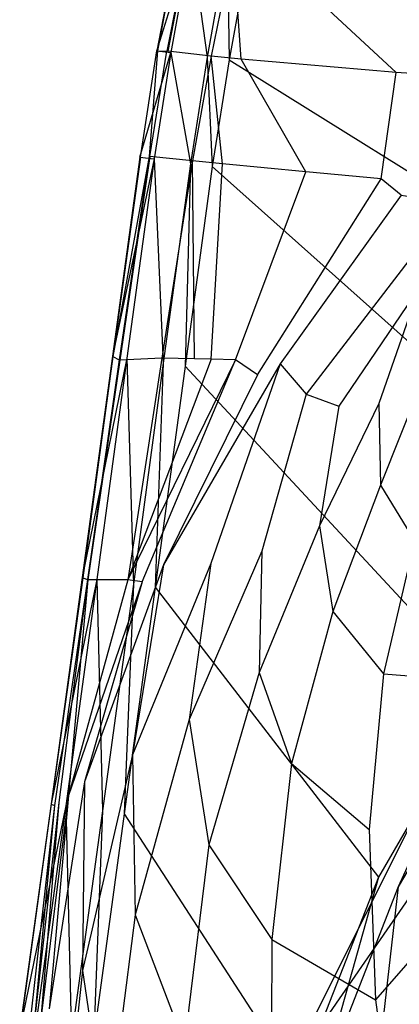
# Model space of a CAD drawing. Extents: x 0 to 0.36, y -0.55 to 0.
# Tile 6 of 25: x 0.002 to 0.051, y -0.231 to -0.104. Entities that reach past the tile are written whole.
import ezdxf

# ---------------------------------------------------------------- set-up
doc = ezdxf.new("R2010")
doc.units = 0
doc.layers.add('L0_WC_N_767710__0___REPLACEMTFO', color=7, linetype='CONTINUOUS')

msp = doc.modelspace()

# ---------------------------------------------------------------- linework, layer by layer
at = {"layer": 'L0_WC_N_767710__0___REPLACEMTFO', "color": 8}
for points, invisible_edges in [([(0.022767, -0.093415, 0.35078), (0.020042, -0.107717, 0.353747), (0.022656, -0.0934, 0.353745), (0.022767, -0.093415, 0.35078)], 14), ([(0.020042, -0.107717, 0.353747), (0.024446, -0.093612, 0.35827), (0.022656, -0.0934, 0.353745), (0.020042, -0.107717, 0.353747)], 14), ([(0.020042, -0.107717, 0.353747), (0.022767, -0.093415, 0.35078), (0.020143, -0.107722, 0.350783), (0.020042, -0.107717, 0.353747)], 13), ([(0.024446, -0.093612, 0.35827), (0.020042, -0.107717, 0.353747), (0.021851, -0.107944, 0.358273), (0.024446, -0.093612, 0.35827)], 13), ([(0.022767, -0.093415, 0.35078), (0.024088, -0.093596, 0.31563), (0.020143, -0.107722, 0.350783), (0.022767, -0.093415, 0.35078)], 14), ([(0.024088, -0.093596, 0.31563), (0.02134, -0.107784, 0.315632), (0.020143, -0.107722, 0.350783), (0.024088, -0.093596, 0.31563)], 14), ([(0.024195, -0.093616, 0.312761), (0.02134, -0.107784, 0.315632), (0.024088, -0.093596, 0.31563), (0.024195, -0.093616, 0.312761)], 14), ([(0.02134, -0.107784, 0.315632), (0.024195, -0.093616, 0.312761), (0.021438, -0.107794, 0.312764), (0.02134, -0.107784, 0.315632)], 13), ([(0.027028, -0.108397, 0.308734), (0.021438, -0.107794, 0.312764), (0.024195, -0.093616, 0.312761), (0.027028, -0.108397, 0.308734)], 14), ([(0.026524, -0.108535, 0.360147), (0.024446, -0.093612, 0.35827), (0.021851, -0.107944, 0.358273), (0.026524, -0.108535, 0.360147)], 13), ([(0.029916, -0.094264, 0.30873), (0.027028, -0.108397, 0.308734), (0.024195, -0.093616, 0.312761), (0.029916, -0.094264, 0.30873)], 14), ([(0.024446, -0.093612, 0.35827), (0.026524, -0.108535, 0.360147), (0.029112, -0.094176, 0.360144), (0.024446, -0.093612, 0.35827)], 14), ([(0.029351, -0.108889, 0.360147), (0.029112, -0.094176, 0.360144), (0.026524, -0.108535, 0.360147), (0.029351, -0.108889, 0.360147)], 13), ([(0.029916, -0.094264, 0.30873), (0.030891, -0.108791, 0.308735), (0.027028, -0.108397, 0.308734), (0.029916, -0.094264, 0.30873)], 13), ([(0.029112, -0.094176, 0.360144), (0.029351, -0.108889, 0.360147), (0.031938, -0.094519, 0.360144), (0.029112, -0.094176, 0.360144)], 14), ([(0.095285, -0.118248, 0.36015), (0.031938, -0.094519, 0.360144), (0.029351, -0.108889, 0.360147), (0.095285, -0.118248, 0.36015)], 13), ([(0.030891, -0.108791, 0.308735), (0.029916, -0.094264, 0.30873), (0.033777, -0.094652, 0.308731), (0.030891, -0.108791, 0.308735)], 14), ([(0.033777, -0.094652, 0.308731), (0.05087, -0.110517, 0.308741), (0.030891, -0.108791, 0.308735), (0.033777, -0.094652, 0.308731)], 13), ([(0.031938, -0.094519, 0.360144), (0.095285, -0.118248, 0.36015), (0.092572, -0.095655, 0.360145), (0.031938, -0.094519, 0.360144)], 14), ([(0.05087, -0.110517, 0.308741), (0.033777, -0.094652, 0.308731), (0.063194, -0.096531, 0.308741), (0.05087, -0.110517, 0.308741)], 14), ([(0.063194, -0.096531, 0.308741), (0.062885, -0.11135, 0.308745), (0.05087, -0.110517, 0.308741), (0.063194, -0.096531, 0.308741)], 13), ([(0.020042, -0.107717, 0.353747), (0.017951, -0.121416, 0.350785), (0.017859, -0.121423, 0.353749), (0.020042, -0.107717, 0.353747)], 13), ([(0.017859, -0.121423, 0.353749), (0.021851, -0.107944, 0.358273), (0.020042, -0.107717, 0.353747), (0.017859, -0.121423, 0.353749)], 14), ([(0.017951, -0.121416, 0.350785), (0.020042, -0.107717, 0.353747), (0.020143, -0.107722, 0.350783), (0.017951, -0.121416, 0.350785)], 14), ([(0.020143, -0.107722, 0.350783), (0.019049, -0.12134, 0.315634), (0.017951, -0.121416, 0.350785), (0.020143, -0.107722, 0.350783)], 14), ([(0.020143, -0.107722, 0.350783), (0.02134, -0.107784, 0.315632), (0.019049, -0.12134, 0.315634), (0.020143, -0.107722, 0.350783)], 14), ([(0.02134, -0.107784, 0.315632), (0.019138, -0.121338, 0.312766), (0.019049, -0.12134, 0.315634), (0.02134, -0.107784, 0.315632)], 13), ([(0.019138, -0.121338, 0.312766), (0.02134, -0.107784, 0.315632), (0.021438, -0.107794, 0.312764), (0.019138, -0.121338, 0.312766)], 14), ([(0.024619, -0.121887, 0.308736), (0.019138, -0.121338, 0.312766), (0.021438, -0.107794, 0.312764), (0.024619, -0.121887, 0.308736)], 14), ([(0.027028, -0.108397, 0.308734), (0.024619, -0.121887, 0.308736), (0.021438, -0.107794, 0.312764), (0.027028, -0.108397, 0.308734)], 14), ([(0.021851, -0.107944, 0.358273), (0.017859, -0.121423, 0.353749), (0.019683, -0.121662, 0.358275), (0.021851, -0.107944, 0.358273)], 13), ([(0.024362, -0.122277, 0.36015), (0.021851, -0.107944, 0.358273), (0.019683, -0.121662, 0.358275), (0.024362, -0.122277, 0.36015)], 13), ([(0.021851, -0.107944, 0.358273), (0.024362, -0.122277, 0.36015), (0.026524, -0.108535, 0.360147), (0.021851, -0.107944, 0.358273)], 14), ([(0.027189, -0.122647, 0.36015), (0.026524, -0.108535, 0.360147), (0.024362, -0.122277, 0.36015), (0.027189, -0.122647, 0.36015)], 13), ([(0.027028, -0.108397, 0.308734), (0.028484, -0.122276, 0.308738), (0.024619, -0.121887, 0.308736), (0.027028, -0.108397, 0.308734)], 13), ([(0.026524, -0.108535, 0.360147), (0.027189, -0.122647, 0.36015), (0.029351, -0.108889, 0.360147), (0.026524, -0.108535, 0.360147)], 14), ([(0.028484, -0.122276, 0.308738), (0.027028, -0.108397, 0.308734), (0.030891, -0.108791, 0.308735), (0.028484, -0.122276, 0.308738)], 14), ([(0.098565, -0.152037, 0.360157), (0.029351, -0.108889, 0.360147), (0.027189, -0.122647, 0.36015), (0.098565, -0.152037, 0.360157)], 13), ([(0.030891, -0.108791, 0.308735), (0.03923, -0.123318, 0.308742), (0.028484, -0.122276, 0.308738), (0.030891, -0.108791, 0.308735)], 13), ([(0.029351, -0.108889, 0.360147), (0.098565, -0.152037, 0.360157), (0.095285, -0.118248, 0.36015), (0.029351, -0.108889, 0.360147)], 14), ([(0.03923, -0.123318, 0.308742), (0.030891, -0.108791, 0.308735), (0.05087, -0.110517, 0.308741), (0.03923, -0.123318, 0.308742)], 14), ([(0.05087, -0.110517, 0.308741), (0.048961, -0.124227, 0.308745), (0.03923, -0.123318, 0.308742), (0.05087, -0.110517, 0.308741)], 13), ([(0.048961, -0.124227, 0.308745), (0.05087, -0.110517, 0.308741), (0.062885, -0.11135, 0.308745), (0.048961, -0.124227, 0.308745)], 14), ([(0.062885, -0.11135, 0.308745), (0.051535, -0.126321, 0.308736), (0.048961, -0.124227, 0.308745), (0.062885, -0.11135, 0.308745)], 13), ([(0.014305, -0.147096, 0.353752), (0.017951, -0.121416, 0.350785), (0.014375, -0.147131, 0.350788), (0.014305, -0.147096, 0.353752)], 13), ([(0.017951, -0.121416, 0.350785), (0.014305, -0.147096, 0.353752), (0.017859, -0.121423, 0.353749), (0.017951, -0.121416, 0.350785)], 14), ([(0.017859, -0.121423, 0.353749), (0.014305, -0.147096, 0.353752), (0.019683, -0.121662, 0.358275), (0.017859, -0.121423, 0.353749)], 14), ([(0.019683, -0.121662, 0.358275), (0.014305, -0.147096, 0.353752), (0.016155, -0.147344, 0.358279), (0.019683, -0.121662, 0.358275)], 14), ([(0.019049, -0.12134, 0.315634), (0.015199, -0.147551, 0.315638), (0.014375, -0.147131, 0.350788), (0.019049, -0.12134, 0.315634)], 14), ([(0.019049, -0.12134, 0.315634), (0.014375, -0.147131, 0.350788), (0.017951, -0.121416, 0.350785), (0.019049, -0.12134, 0.315634)], 14), ([(0.015199, -0.147551, 0.315638), (0.019138, -0.121338, 0.312766), (0.015267, -0.147582, 0.312769), (0.015199, -0.147551, 0.315638)], 13), ([(0.019138, -0.121338, 0.312766), (0.015199, -0.147551, 0.315638), (0.019049, -0.12134, 0.315634), (0.019138, -0.121338, 0.312766)], 14), ([(0.020673, -0.147333, 0.308741), (0.015267, -0.147582, 0.312769), (0.019138, -0.121338, 0.312766), (0.020673, -0.147333, 0.308741)], 14), ([(0.020845, -0.147976, 0.360154), (0.019683, -0.121662, 0.358275), (0.016155, -0.147344, 0.358279), (0.020845, -0.147976, 0.360154)], 13), ([(0.024619, -0.121887, 0.308736), (0.020673, -0.147333, 0.308741), (0.019138, -0.121338, 0.312766), (0.024619, -0.121887, 0.308736)], 14), ([(0.019683, -0.121662, 0.358275), (0.020845, -0.147976, 0.360154), (0.024362, -0.122277, 0.36015), (0.019683, -0.121662, 0.358275)], 14), ([(0.024619, -0.121887, 0.308736), (0.024901, -0.147433, 0.308743), (0.020673, -0.147333, 0.308741), (0.024619, -0.121887, 0.308736)], 13), ([(0.023672, -0.148357, 0.360154), (0.024362, -0.122277, 0.36015), (0.020845, -0.147976, 0.360154), (0.023672, -0.148357, 0.360154)], 13), ([(0.024362, -0.122277, 0.36015), (0.023672, -0.148357, 0.360154), (0.027189, -0.122647, 0.36015), (0.024362, -0.122277, 0.36015)], 14), ([(0.079417, -0.169313, 0.360158), (0.027189, -0.122647, 0.36015), (0.023672, -0.148357, 0.360154), (0.079417, -0.169313, 0.360158)], 13), ([(0.024901, -0.147433, 0.308743), (0.024619, -0.121887, 0.308736), (0.028484, -0.122276, 0.308738), (0.024901, -0.147433, 0.308743)], 14), ([(0.028484, -0.122276, 0.308738), (0.027047, -0.147483, 0.308744), (0.024901, -0.147433, 0.308743), (0.028484, -0.122276, 0.308738)], 13), ([(0.027047, -0.147483, 0.308744), (0.028484, -0.122276, 0.308738), (0.03923, -0.123318, 0.308742), (0.027047, -0.147483, 0.308744)], 14), ([(0.027189, -0.122647, 0.36015), (0.079417, -0.169313, 0.360158), (0.098565, -0.152037, 0.360157), (0.027189, -0.122647, 0.36015)], 14), ([(0.03923, -0.123318, 0.308742), (0.030188, -0.147557, 0.308745), (0.027047, -0.147483, 0.308744), (0.03923, -0.123318, 0.308742)], 13), ([(0.030188, -0.147557, 0.308745), (0.03923, -0.123318, 0.308742), (0.048961, -0.124227, 0.308745), (0.030188, -0.147557, 0.308745)], 14), ([(0.048961, -0.124227, 0.308745), (0.033028, -0.149461, 0.308744), (0.030188, -0.147557, 0.308745), (0.048961, -0.124227, 0.308745)], 13), ([(0.033028, -0.149461, 0.308744), (0.048961, -0.124227, 0.308745), (0.051535, -0.126321, 0.308736), (0.033028, -0.149461, 0.308744)], 14), ([(0.051535, -0.126321, 0.308736), (0.035938, -0.148057, 0.303577), (0.033028, -0.149461, 0.308744), (0.051535, -0.126321, 0.308736)], 14), ([(0.051535, -0.126321, 0.308736), (0.053764, -0.126684, 0.303087), (0.035938, -0.148057, 0.303577), (0.051535, -0.126321, 0.308736)], 14), ([(0.053764, -0.126684, 0.303087), (0.052937, -0.134203, 0.289748), (0.035938, -0.148057, 0.303577), (0.053764, -0.126684, 0.303087)], 14), ([(0.052937, -0.134203, 0.289748), (0.039281, -0.151958, 0.288789), (0.035938, -0.148057, 0.303577), (0.052937, -0.134203, 0.289748)], 14), ([(0.052937, -0.134203, 0.289748), (0.053822, -0.138278, 0.278037), (0.039281, -0.151958, 0.288789), (0.052937, -0.134203, 0.289748)], 14), ([(0.053822, -0.138278, 0.278037), (0.043502, -0.153518, 0.276205), (0.039281, -0.151958, 0.288789), (0.053822, -0.138278, 0.278037)], 14), ([(0.053822, -0.138278, 0.278037), (0.048627, -0.153184, 0.265399), (0.043502, -0.153518, 0.276205), (0.053822, -0.138278, 0.278037)], 14), ([(0.053822, -0.138278, 0.278037), (0.055932, -0.140774, 0.268073), (0.048627, -0.153184, 0.265399), (0.053822, -0.138278, 0.278037)], 14), ([(0.055932, -0.140774, 0.268073), (0.05408, -0.150572, 0.256794), (0.048627, -0.153184, 0.265399), (0.055932, -0.140774, 0.268073)], 14), ([(0.014375, -0.147131, 0.350788), (0.010429, -0.1756, 0.353756), (0.014305, -0.147096, 0.353752), (0.014375, -0.147131, 0.350788)], 14), ([(0.014305, -0.147096, 0.353752), (0.010429, -0.1756, 0.353756), (0.016155, -0.147344, 0.358279), (0.014305, -0.147096, 0.353752)], 14), ([(0.010429, -0.1756, 0.353756), (0.014375, -0.147131, 0.350788), (0.010482, -0.175621, 0.350792), (0.010429, -0.1756, 0.353756)], 13), ([(0.014375, -0.147131, 0.350788), (0.015199, -0.147551, 0.315638), (0.010482, -0.175621, 0.350792), (0.014375, -0.147131, 0.350788)], 14), ([(0.016155, -0.147344, 0.358279), (0.010429, -0.1756, 0.353756), (0.012308, -0.175844, 0.358283), (0.016155, -0.147344, 0.358279)], 14), ([(0.015199, -0.147551, 0.315638), (0.011112, -0.175869, 0.315641), (0.010482, -0.175621, 0.350792), (0.015199, -0.147551, 0.315638)], 14), ([(0.015267, -0.147582, 0.312769), (0.011112, -0.175869, 0.315641), (0.015199, -0.147551, 0.315638), (0.015267, -0.147582, 0.312769)], 14), ([(0.011112, -0.175869, 0.315641), (0.015267, -0.147582, 0.312769), (0.011163, -0.17589, 0.312772), (0.011112, -0.175869, 0.315641)], 13), ([(0.016317, -0.175917, 0.308744), (0.011163, -0.17589, 0.312772), (0.015267, -0.147582, 0.312769), (0.016317, -0.175917, 0.308744)], 14), ([(0.01701, -0.176471, 0.360158), (0.016155, -0.147344, 0.358279), (0.012308, -0.175844, 0.358283), (0.01701, -0.176471, 0.360158)], 13), ([(0.020673, -0.147333, 0.308741), (0.016317, -0.175917, 0.308744), (0.015267, -0.147582, 0.312769), (0.020673, -0.147333, 0.308741)], 14), ([(0.016155, -0.147344, 0.358279), (0.01701, -0.176471, 0.360158), (0.020845, -0.147976, 0.360154), (0.016155, -0.147344, 0.358279)], 14), ([(0.020673, -0.147333, 0.308741), (0.027047, -0.147483, 0.308744), (0.016317, -0.175917, 0.308744), (0.020673, -0.147333, 0.308741)], 13), ([(0.030188, -0.147557, 0.308745), (0.016317, -0.175917, 0.308744), (0.027047, -0.147483, 0.308744), (0.030188, -0.147557, 0.308745)], 14), ([(0.030188, -0.147557, 0.308745), (0.018129, -0.176148, 0.308742), (0.016317, -0.175917, 0.308744), (0.030188, -0.147557, 0.308745)], 13), ([(0.019837, -0.176855, 0.360159), (0.020845, -0.147976, 0.360154), (0.01701, -0.176471, 0.360158), (0.019837, -0.176855, 0.360159)], 13), ([(0.018129, -0.176148, 0.308742), (0.030188, -0.147557, 0.308745), (0.033028, -0.149461, 0.308744), (0.018129, -0.176148, 0.308742)], 14), ([(0.020845, -0.147976, 0.360154), (0.019837, -0.176855, 0.360159), (0.023672, -0.148357, 0.360154), (0.020845, -0.147976, 0.360154)], 14), ([(0.062501, -0.190235, 0.360158), (0.023672, -0.148357, 0.360154), (0.019837, -0.176855, 0.360159), (0.062501, -0.190235, 0.360158)], 13), ([(0.027047, -0.147483, 0.308744), (0.020673, -0.147333, 0.308741), (0.024901, -0.147433, 0.308743), (0.027047, -0.147483, 0.308744)], 14), ([(0.035938, -0.148057, 0.303577), (0.02699, -0.173785, 0.287287), (0.020877, -0.173962, 0.303713), (0.035938, -0.148057, 0.303577)], 14), ([(0.035938, -0.148057, 0.303577), (0.020877, -0.173962, 0.303713), (0.033028, -0.149461, 0.308744), (0.035938, -0.148057, 0.303577)], 14), ([(0.023672, -0.148357, 0.360154), (0.062501, -0.190235, 0.360158), (0.079417, -0.169313, 0.360158), (0.023672, -0.148357, 0.360154)], 14), ([(0.035938, -0.148057, 0.303577), (0.039281, -0.151958, 0.288789), (0.02699, -0.173785, 0.287287), (0.035938, -0.148057, 0.303577)], 14), ([(0.033028, -0.149461, 0.308744), (0.020877, -0.173962, 0.303713), (0.018129, -0.176148, 0.308742), (0.033028, -0.149461, 0.308744)], 14), ([(0.05408, -0.150572, 0.256794), (0.048856, -0.16368, 0.250372), (0.048627, -0.153184, 0.265399), (0.05408, -0.150572, 0.256794)], 14), ([(0.05408, -0.150572, 0.256794), (0.057356, -0.15624, 0.241769), (0.048856, -0.16368, 0.250372), (0.05408, -0.150572, 0.256794)], 14), ([(0.039281, -0.151958, 0.288789), (0.033562, -0.172186, 0.273194), (0.02699, -0.173785, 0.287287), (0.039281, -0.151958, 0.288789)], 14), ([(0.039281, -0.151958, 0.288789), (0.043502, -0.153518, 0.276205), (0.033562, -0.172186, 0.273194), (0.039281, -0.151958, 0.288789)], 14), ([(0.043502, -0.153518, 0.276205), (0.040981, -0.168931, 0.260838), (0.033562, -0.172186, 0.273194), (0.043502, -0.153518, 0.276205)], 14), ([(0.048627, -0.153184, 0.265399), (0.040981, -0.168931, 0.260838), (0.043502, -0.153518, 0.276205), (0.048627, -0.153184, 0.265399)], 14), ([(0.048627, -0.153184, 0.265399), (0.048856, -0.16368, 0.250372), (0.040981, -0.168931, 0.260838), (0.048627, -0.153184, 0.265399)], 14), ([(0.057356, -0.15624, 0.241769), (0.053257, -0.17088, 0.232136), (0.048856, -0.16368, 0.250372), (0.057356, -0.15624, 0.241769)], 14), ([(0.048856, -0.16368, 0.250372), (0.042709, -0.179994, 0.242511), (0.040981, -0.168931, 0.260838), (0.048856, -0.16368, 0.250372)], 14), ([(0.048856, -0.16368, 0.250372), (0.053257, -0.17088, 0.232136), (0.042709, -0.179994, 0.242511), (0.048856, -0.16368, 0.250372)], 14), ([(0.040981, -0.168931, 0.260838), (0.033204, -0.187835, 0.254912), (0.033562, -0.172186, 0.273194), (0.040981, -0.168931, 0.260838)], 14), ([(0.040981, -0.168931, 0.260838), (0.042709, -0.179994, 0.242511), (0.033204, -0.187835, 0.254912), (0.040981, -0.168931, 0.260838)], 14), ([(0.053257, -0.17088, 0.232136), (0.049235, -0.188026, 0.221824), (0.042709, -0.179994, 0.242511), (0.053257, -0.17088, 0.232136)], 14), ([(0.053257, -0.17088, 0.232136), (0.067168, -0.172476, 0.210049), (0.049235, -0.188026, 0.221824), (0.053257, -0.17088, 0.232136)], 14), ([(0.033562, -0.172186, 0.273194), (0.033204, -0.187835, 0.254912), (0.024185, -0.193911, 0.269156), (0.033562, -0.172186, 0.273194)], 14), ([(0.033562, -0.172186, 0.273194), (0.024185, -0.193911, 0.269156), (0.02699, -0.173785, 0.287287), (0.033562, -0.172186, 0.273194)], 14), ([(0.067168, -0.172476, 0.210049), (0.066836, -0.189335, 0.198157), (0.049235, -0.188026, 0.221824), (0.067168, -0.172476, 0.210049)], 14), ([(0.02699, -0.173785, 0.287287), (0.016905, -0.198468, 0.285231), (0.020877, -0.173962, 0.303713), (0.02699, -0.173785, 0.287287)], 14), ([(0.02699, -0.173785, 0.287287), (0.024185, -0.193911, 0.269156), (0.016905, -0.198468, 0.285231), (0.02699, -0.173785, 0.287287)], 14), ([(0.020877, -0.173962, 0.303713), (0.016905, -0.198468, 0.285231), (0.010725, -0.201923, 0.30366), (0.020877, -0.173962, 0.303713)], 14), ([(0.020877, -0.173962, 0.303713), (0.010725, -0.201923, 0.30366), (0.018129, -0.176148, 0.308742), (0.020877, -0.173962, 0.303713)], 14), ([(0.069051, -0.174881, 0.28853), (0.036004, -0.240757, 0.295635), (0.079193, -0.178209, 0.25184), (0.069051, -0.174881, 0.28853)], 14), ([(0.010482, -0.175621, 0.350792), (0.006401, -0.204769, 0.353756), (0.010429, -0.1756, 0.353756), (0.010482, -0.175621, 0.350792)], 14), ([(0.010429, -0.1756, 0.353756), (0.006401, -0.204769, 0.353756), (0.012308, -0.175844, 0.358283), (0.010429, -0.1756, 0.353756)], 14), ([(0.006401, -0.204769, 0.353756), (0.010482, -0.175621, 0.350792), (0.006436, -0.204784, 0.350791), (0.006401, -0.204769, 0.353756)], 13), ([(0.012308, -0.175844, 0.358283), (0.006401, -0.204769, 0.353756), (0.008306, -0.20503, 0.358283), (0.012308, -0.175844, 0.358283)], 14), ([(0.010482, -0.175621, 0.350792), (0.011112, -0.175869, 0.315641), (0.006436, -0.204784, 0.350791), (0.010482, -0.175621, 0.350792)], 14), ([(0.011112, -0.175869, 0.315641), (0.006853, -0.204971, 0.315641), (0.006436, -0.204784, 0.350791), (0.011112, -0.175869, 0.315641)], 14), ([(0.011112, -0.175869, 0.315641), (0.007431, -0.20461, 0.312911), (0.006853, -0.204971, 0.315641), (0.011112, -0.175869, 0.315641)], 14), ([(0.011112, -0.175869, 0.315641), (0.011163, -0.17589, 0.312772), (0.007431, -0.20461, 0.312911), (0.011112, -0.175869, 0.315641)], 14), ([(0.011163, -0.17589, 0.312772), (0.008637, -0.203689, 0.309002), (0.007431, -0.20461, 0.312911), (0.011163, -0.17589, 0.312772)], 14), ([(0.013018, -0.205675, 0.360159), (0.012308, -0.175844, 0.358283), (0.008306, -0.20503, 0.358283), (0.013018, -0.205675, 0.360159)], 13), ([(0.016317, -0.175917, 0.308744), (0.008637, -0.203689, 0.309002), (0.011163, -0.17589, 0.312772), (0.016317, -0.175917, 0.308744)], 14), ([(0.018129, -0.176148, 0.308742), (0.008637, -0.203689, 0.309002), (0.016317, -0.175917, 0.308744), (0.018129, -0.176148, 0.308742)], 14), ([(0.018129, -0.176148, 0.308742), (0.010725, -0.201923, 0.30366), (0.008637, -0.203689, 0.309002), (0.018129, -0.176148, 0.308742)], 14), ([(0.012308, -0.175844, 0.358283), (0.013018, -0.205675, 0.360159), (0.01701, -0.176471, 0.360158), (0.012308, -0.175844, 0.358283)], 14), ([(0.015844, -0.206061, 0.360159), (0.01701, -0.176471, 0.360158), (0.013018, -0.205675, 0.360159), (0.015844, -0.206061, 0.360159)], 13), ([(0.01701, -0.176471, 0.360158), (0.015844, -0.206061, 0.360159), (0.019837, -0.176855, 0.360159), (0.01701, -0.176471, 0.360158)], 14), ([(0.04858, -0.214233, 0.360159), (0.019837, -0.176855, 0.360159), (0.015844, -0.206061, 0.360159), (0.04858, -0.214233, 0.360159)], 13), ([(0.019837, -0.176855, 0.360159), (0.04858, -0.214233, 0.360159), (0.062501, -0.190235, 0.360158), (0.019837, -0.176855, 0.360159)], 14), ([(0.079193, -0.178209, 0.25184), (0.036004, -0.240757, 0.295635), (0.04829, -0.245373, 0.247375), (0.079193, -0.178209, 0.25184)], 14), ([(0.079193, -0.178209, 0.25184), (0.04829, -0.245373, 0.247375), (0.103005, -0.182592, 0.220623), (0.079193, -0.178209, 0.25184)], 14), ([(0.042709, -0.179994, 0.242511), (0.037369, -0.199544, 0.233926), (0.033204, -0.187835, 0.254912), (0.042709, -0.179994, 0.242511)], 14), ([(0.042709, -0.179994, 0.242511), (0.049235, -0.188026, 0.221824), (0.037369, -0.199544, 0.233926), (0.042709, -0.179994, 0.242511)], 14), ([(0.103005, -0.182592, 0.220623), (0.04829, -0.245373, 0.247375), (0.079194, -0.250925, 0.206379), (0.103005, -0.182592, 0.220623)], 14), ([(0.033204, -0.187835, 0.254912), (0.026737, -0.210032, 0.248315), (0.024185, -0.193911, 0.269156), (0.033204, -0.187835, 0.254912)], 14), ([(0.033204, -0.187835, 0.254912), (0.037369, -0.199544, 0.233926), (0.026737, -0.210032, 0.248315), (0.033204, -0.187835, 0.254912)], 14), ([(0.049235, -0.188026, 0.221824), (0.047379, -0.208076, 0.211545), (0.037369, -0.199544, 0.233926), (0.049235, -0.188026, 0.221824)], 14), ([(0.049235, -0.188026, 0.221824), (0.066836, -0.189335, 0.198157), (0.047379, -0.208076, 0.211545), (0.049235, -0.188026, 0.221824)], 14), ([(0.066836, -0.189335, 0.198157), (0.067864, -0.207498, 0.186279), (0.047379, -0.208076, 0.211545), (0.066836, -0.189335, 0.198157)], 14), ([(0.051156, -0.215478, 0.360159), (0.062501, -0.190235, 0.360158), (0.04858, -0.214233, 0.360159), (0.051156, -0.215478, 0.360159)], 13), ([(0.062501, -0.190235, 0.360158), (0.051156, -0.215478, 0.360159), (0.064857, -0.191859, 0.360159), (0.062501, -0.190235, 0.360158)], 14), ([(0.057552, -0.219277, 0.35749), (0.064857, -0.191859, 0.360159), (0.051156, -0.215478, 0.360159), (0.057552, -0.219277, 0.35749)], 13), ([(0.024185, -0.193911, 0.269156), (0.017252, -0.219077, 0.264729), (0.016905, -0.198468, 0.285231), (0.024185, -0.193911, 0.269156)], 14), ([(0.024185, -0.193911, 0.269156), (0.026737, -0.210032, 0.248315), (0.017252, -0.219077, 0.264729), (0.024185, -0.193911, 0.269156)], 14), ([(0.016905, -0.198468, 0.285231), (0.010444, -0.226242, 0.283064), (0.010725, -0.201923, 0.30366), (0.016905, -0.198468, 0.285231)], 14), ([(0.016905, -0.198468, 0.285231), (0.017252, -0.219077, 0.264729), (0.010444, -0.226242, 0.283064), (0.016905, -0.198468, 0.285231)], 14), ([(0.037369, -0.199544, 0.233926), (0.034874, -0.222225, 0.225454), (0.026737, -0.210032, 0.248315), (0.037369, -0.199544, 0.233926)], 14), ([(0.037369, -0.199544, 0.233926), (0.047379, -0.208076, 0.211545), (0.034874, -0.222225, 0.225454), (0.037369, -0.199544, 0.233926)], 14), ([(0.010725, -0.201923, 0.30366), (0.010444, -0.226242, 0.283064), (0.006158, -0.231167, 0.30299), (0.010725, -0.201923, 0.30366)], 14), ([(0.010725, -0.201923, 0.30366), (0.006158, -0.231167, 0.30299), (0.008637, -0.203689, 0.309002), (0.010725, -0.201923, 0.30366)], 14), ([(0.008637, -0.203689, 0.309002), (0.006158, -0.231167, 0.30299), (0.005091, -0.232451, 0.307774), (0.008637, -0.203689, 0.309002)], 14), ([(0.008637, -0.203689, 0.309002), (0.005091, -0.232451, 0.307774), (0.007431, -0.20461, 0.312911), (0.008637, -0.203689, 0.309002)], 14), ([(0.006436, -0.204784, 0.350791), (0.002367, -0.233981, 0.353755), (0.006401, -0.204769, 0.353756), (0.006436, -0.204784, 0.350791)], 14), ([(0.006401, -0.204769, 0.353756), (0.002367, -0.233981, 0.353755), (0.008306, -0.20503, 0.358283), (0.006401, -0.204769, 0.353756)], 14), ([(0.002367, -0.233981, 0.353755), (0.006436, -0.204784, 0.350791), (0.002385, -0.233988, 0.350791), (0.002367, -0.233981, 0.353755)], 13), ([(0.008306, -0.20503, 0.358283), (0.002367, -0.233981, 0.353755), (0.00431, -0.234186, 0.358283), (0.008306, -0.20503, 0.358283)], 14), ([(0.006436, -0.204784, 0.350791), (0.006853, -0.204971, 0.315641), (0.002385, -0.233988, 0.350791), (0.006436, -0.204784, 0.350791)], 14), ([(0.006853, -0.204971, 0.315641), (0.003576, -0.234124, 0.315116), (0.002385, -0.233988, 0.350791), (0.006853, -0.204971, 0.315641)], 14), ([(0.006853, -0.204971, 0.315641), (0.004199, -0.233466, 0.311987), (0.003576, -0.234124, 0.315116), (0.006853, -0.204971, 0.315641)], 14), ([(0.007431, -0.20461, 0.312911), (0.004199, -0.233466, 0.311987), (0.006853, -0.204971, 0.315641), (0.007431, -0.20461, 0.312911)], 14), ([(0.007431, -0.20461, 0.312911), (0.005091, -0.232451, 0.307774), (0.004199, -0.233466, 0.311987), (0.007431, -0.20461, 0.312911)], 14), ([(0.009051, -0.234694, 0.360159), (0.008306, -0.20503, 0.358283), (0.00431, -0.234186, 0.358283), (0.009051, -0.234694, 0.360159)], 13), ([(0.008306, -0.20503, 0.358283), (0.009051, -0.234694, 0.360159), (0.013018, -0.205675, 0.360159), (0.008306, -0.20503, 0.358283)], 14), ([(0.011888, -0.235002, 0.360159), (0.013018, -0.205675, 0.360159), (0.009051, -0.234694, 0.360159), (0.011888, -0.235002, 0.360159)], 13), ([(0.013018, -0.205675, 0.360159), (0.011888, -0.235002, 0.360159), (0.015844, -0.206061, 0.360159), (0.013018, -0.205675, 0.360159)], 14), ([(0.038237, -0.240612, 0.360159), (0.015844, -0.206061, 0.360159), (0.011888, -0.235002, 0.360159), (0.038237, -0.240612, 0.360159)], 13), ([(0.015844, -0.206061, 0.360159), (0.038237, -0.240612, 0.360159), (0.04858, -0.214233, 0.360159), (0.015844, -0.206061, 0.360159)], 14), ([(0.047379, -0.208076, 0.211545), (0.048216, -0.230024, 0.201662), (0.034874, -0.222225, 0.225454), (0.047379, -0.208076, 0.211545)], 14), ([(0.067864, -0.207498, 0.186279), (0.048216, -0.230024, 0.201662), (0.047379, -0.208076, 0.211545), (0.067864, -0.207498, 0.186279)], 14), ([(0.067864, -0.207498, 0.186279), (0.070928, -0.226687, 0.174788), (0.048216, -0.230024, 0.201662), (0.067864, -0.207498, 0.186279)], 14), ([(0.026737, -0.210032, 0.248315), (0.02359, -0.235722, 0.241692), (0.017252, -0.219077, 0.264729), (0.026737, -0.210032, 0.248315)], 14), ([(0.026737, -0.210032, 0.248315), (0.034874, -0.222225, 0.225454), (0.02359, -0.235722, 0.241692), (0.026737, -0.210032, 0.248315)], 14), ([(0.040971, -0.241454, 0.360159), (0.04858, -0.214233, 0.360159), (0.038237, -0.240612, 0.360159), (0.040971, -0.241454, 0.360159)], 13), ([(0.04858, -0.214233, 0.360159), (0.040971, -0.241454, 0.360159), (0.051156, -0.215478, 0.360159), (0.04858, -0.214233, 0.360159)], 14), ([(0.047814, -0.244265, 0.357483), (0.051156, -0.215478, 0.360159), (0.040971, -0.241454, 0.360159), (0.047814, -0.244265, 0.357483)], 13), ([(0.051156, -0.215478, 0.360159), (0.047814, -0.244265, 0.357483), (0.057552, -0.219277, 0.35749), (0.051156, -0.215478, 0.360159)], 14), ([(0.017252, -0.219077, 0.264729), (0.013618, -0.247644, 0.260169), (0.010444, -0.226242, 0.283064), (0.017252, -0.219077, 0.264729)], 14), ([(0.017252, -0.219077, 0.264729), (0.02359, -0.235722, 0.241692), (0.013618, -0.247644, 0.260169), (0.017252, -0.219077, 0.264729)], 14), ([(0.047814, -0.244265, 0.357483), (0.06094, -0.221624, 0.351048), (0.057552, -0.219277, 0.35749), (0.047814, -0.244265, 0.357483)], 14), ([(0.06094, -0.221624, 0.351048), (0.047814, -0.244265, 0.357483), (0.051407, -0.246076, 0.351024), (0.06094, -0.221624, 0.351048)], 13), ([(0.034874, -0.222225, 0.225454), (0.034715, -0.247171, 0.216816), (0.02359, -0.235722, 0.241692), (0.034874, -0.222225, 0.225454)], 14), ([(0.034874, -0.222225, 0.225454), (0.048216, -0.230024, 0.201662), (0.034715, -0.247171, 0.216816), (0.034874, -0.222225, 0.225454)], 14), ([(0.010444, -0.226242, 0.283064), (0.007435, -0.255423, 0.282062), (0.006158, -0.231167, 0.30299), (0.010444, -0.226242, 0.283064)], 14), ([(0.010444, -0.226242, 0.283064), (0.013618, -0.247644, 0.260169), (0.007435, -0.255423, 0.282062), (0.010444, -0.226242, 0.283064)], 14), ([(0.070928, -0.226687, 0.174788), (0.051474, -0.253159, 0.191932), (0.048216, -0.230024, 0.201662), (0.070928, -0.226687, 0.174788)], 14), ([(0.048216, -0.230024, 0.201662), (0.051474, -0.253159, 0.191932), (0.034715, -0.247171, 0.216816), (0.048216, -0.230024, 0.201662)], 14)]:
    msp.add_3dface(points, dxfattribs=dict(at, invisible_edges=invisible_edges))

doc.saveas('drawing.dxf')
